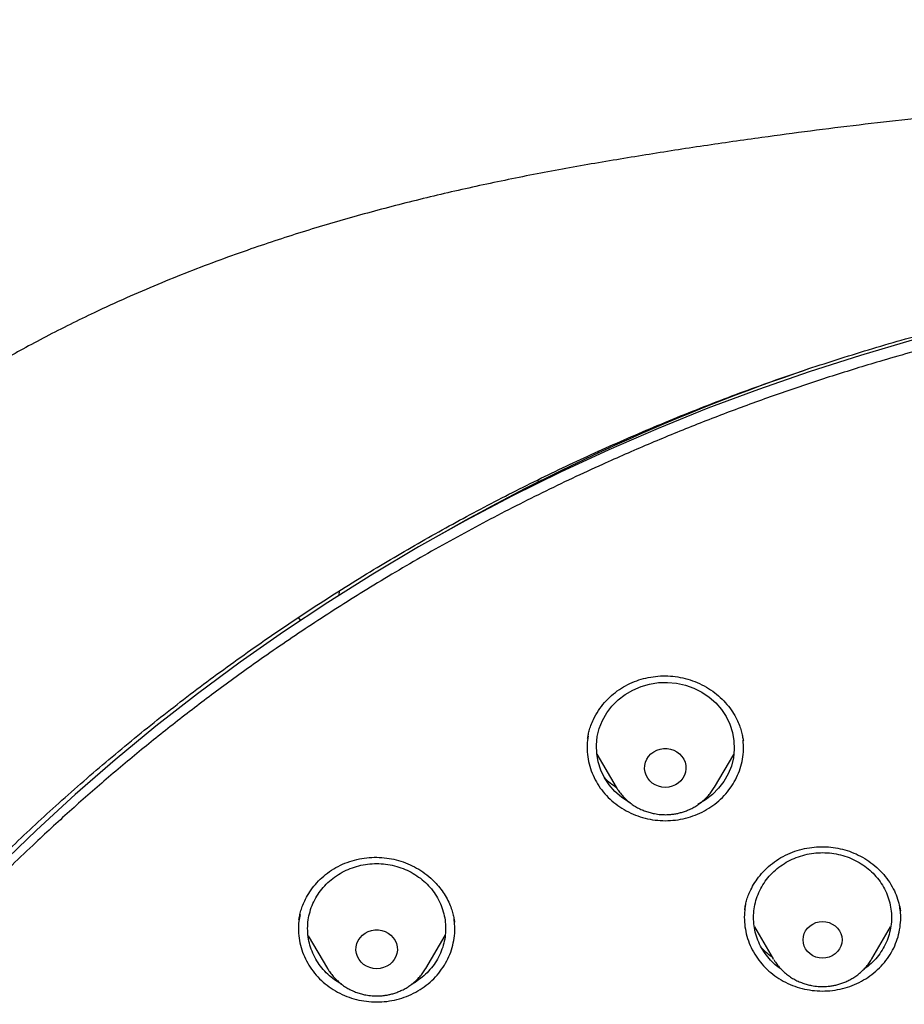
# Model space of a CAD drawing. Header units: millimetres. Extents: x 8 to 1577, y 12 to 2534.
# Tile 79 of 114: x 738 to 757, y 2165 to 2186. Entities that reach past the tile are written whole.
import ezdxf

# ---------------------------------------------------------------- set-up
doc = ezdxf.new("R2010")
doc.units = ezdxf.units.MM

msp = doc.modelspace()

# ---------------------------------------------------------------- linework, layer by layer
at = {"color": 7, "linetype": 'Continuous', "lineweight": 30}
for p, q in [((752.107, 2177.681), (752.113, 2177.669)), ((750.695, 2177.061), (750.682, 2177.083)), ((748.866, 2176.241), (748.9, 2176.209)), ((744.56, 2173.746), (744.566, 2173.831)), ((743.675, 2173.253), (743.713, 2173.202)), ((743.713, 2173.202), (743.717, 2173.196)), ((753.346, 2170.59), (753.349, 2170.575)), ((750.162, 2170.286), (750.583, 2169.572)), ((752.722, 2169.572), (753.14, 2170.281)), ((752.726, 2169.579), (752.722, 2169.572)), ((753.38, 2166.907), (753.381, 2166.914)), ((756.756, 2166.922), (756.763, 2166.882)), ((747.067, 2166.659), (747.07, 2166.644)), ((743.889, 2166.341), (744.307, 2165.632)), ((746.447, 2165.632), (746.867, 2166.345)), ((753.589, 2166.535), (754, 2165.836)), ((756.14, 2165.836), (756.551, 2166.534)), ((754.007, 2165.825), (754, 2165.836)), ((744.321, 2165.612), (744.305, 2165.624)), ((746.451, 2165.639), (746.447, 2165.632))]:
    msp.add_line(p, q, dxfattribs=at)
at = {"color": 7, "linetype": 'Continuous', "lineweight": 30, "flags": 128}
for points in [[(757.02, 2179.283), (755.895, 2178.955), (754.78, 2178.599), (753.675, 2178.216), (752.58, 2177.805), (751.498, 2177.368), (750.428, 2176.905), (749.371, 2176.415), (748.329, 2175.9), (747.301, 2175.359), (746.289, 2174.793), (745.292, 2174.202), (744.313, 2173.587), (743.351, 2172.948), (742.407, 2172.286), (741.482, 2171.601), (740.576, 2170.893), (739.69, 2170.163), (738.825, 2169.411), (737.981, 2168.639), (737.159, 2167.846)], [(750.896, 2169.224), (750.86, 2169.242), (750.701, 2169.35), (750.557, 2169.476), (750.433, 2169.618), (750.329, 2169.775), (750.248, 2169.943), (750.191, 2170.119), (750.16, 2170.301), (750.153, 2170.485), (750.172, 2170.669), (750.217, 2170.848), (750.286, 2171.021), (750.378, 2171.184), (750.493, 2171.333), (750.627, 2171.468), (750.779, 2171.585), (750.945, 2171.682), (751.124, 2171.758), (751.312, 2171.812), (751.505, 2171.842), (751.701, 2171.848), (751.897, 2171.83), (752.088, 2171.788), (752.271, 2171.723), (752.444, 2171.636), (752.604, 2171.529), (752.747, 2171.403), (752.872, 2171.26), (752.975, 2171.104), (753.056, 2170.936), (753.113, 2170.759), (753.145, 2170.577), (753.151, 2170.393), (753.132, 2170.21), (753.088, 2170.03), (753.019, 2169.857), (752.926, 2169.695), (752.812, 2169.545), (752.678, 2169.41), (752.526, 2169.293), (752.359, 2169.196), (752.359, 2169.196)], [(751.652, 2169.565), (751.576, 2169.571), (751.502, 2169.589), (751.433, 2169.619), (751.37, 2169.659), (751.314, 2169.708), (751.269, 2169.766), (751.235, 2169.83), (751.212, 2169.899), (751.203, 2169.97), (751.206, 2170.041), (751.222, 2170.112), (751.25, 2170.178), (751.29, 2170.239), (751.341, 2170.293), (751.4, 2170.338), (751.467, 2170.373), (751.539, 2170.397), (751.614, 2170.409), (751.69, 2170.409), (751.766, 2170.397), (751.838, 2170.373), (751.904, 2170.338), (751.964, 2170.293), (752.014, 2170.239), (752.054, 2170.178), (752.083, 2170.112), (752.099, 2170.041), (752.102, 2169.97), (752.092, 2169.899), (752.07, 2169.83), (752.035, 2169.766), (751.99, 2169.708), (751.935, 2169.659), (751.872, 2169.619), (751.802, 2169.589), (751.728, 2169.571), (751.652, 2169.565)], [(755.07, 2165.853), (754.996, 2165.859), (754.925, 2165.877), (754.858, 2165.907), (754.798, 2165.947), (754.745, 2165.996), (754.703, 2166.053), (754.672, 2166.115), (754.653, 2166.182), (754.646, 2166.252), (754.653, 2166.321), (754.672, 2166.388), (754.703, 2166.451), (754.745, 2166.508), (754.798, 2166.557), (754.858, 2166.596), (754.925, 2166.626), (754.996, 2166.644), (755.07, 2166.65), (755.144, 2166.644), (755.215, 2166.626), (755.282, 2166.596), (755.342, 2166.557), (755.395, 2166.508), (755.437, 2166.451), (755.468, 2166.388), (755.487, 2166.321), (755.494, 2166.252), (755.487, 2166.182), (755.468, 2166.115), (755.437, 2166.053), (755.395, 2165.996), (755.342, 2165.947), (755.282, 2165.907), (755.215, 2165.877), (755.144, 2165.859), (755.07, 2165.853)], [(745.377, 2165.625), (745.301, 2165.631), (745.227, 2165.649), (745.157, 2165.678), (745.094, 2165.719), (745.039, 2165.768), (744.994, 2165.826), (744.959, 2165.89), (744.937, 2165.958), (744.927, 2166.03), (744.931, 2166.101), (744.947, 2166.171), (744.975, 2166.238), (745.015, 2166.299), (745.066, 2166.353), (745.125, 2166.398), (745.192, 2166.433), (745.264, 2166.457), (745.339, 2166.469), (745.415, 2166.469), (745.49, 2166.457), (745.562, 2166.433), (745.629, 2166.398), (745.688, 2166.353), (745.739, 2166.299), (745.779, 2166.238), (745.807, 2166.171), (745.823, 2166.101), (745.827, 2166.03), (745.817, 2165.958), (745.794, 2165.89), (745.76, 2165.826), (745.715, 2165.768), (745.66, 2165.719), (745.596, 2165.678), (745.527, 2165.649), (745.453, 2165.631), (745.377, 2165.625)]]:
    msp.add_lwpolyline(points, dxfattribs=at)
at = {"color": 7, "linetype": 'Continuous', "lineweight": 30}
msp.add_arc((769.376, 2135.43), 45.63, 108.6983, 119.8676, dxfattribs=at)
msp.add_ellipse((750.522, 2176.053), major_axis=(-0.464, 0.886), ratio=0.157613, start_param=5.714816, end_param=5.802749, dxfattribs=at)
for points, knots in [([(819.219, 2144.364), (819.226, 2144.611), (819.239, 2145.093), (819.252, 2145.796), (819.26, 2146.46), (819.264, 2147.087), (819.264, 2147.675), (819.261, 2148.225), (819.256, 2148.753), (819.249, 2149.254), (819.239, 2149.726), (819.229, 2150.153), (819.218, 2150.533), (819.207, 2150.867), (819.197, 2151.155), (819.188, 2151.398), (819.18, 2151.597), (819.174, 2151.751), (819.169, 2151.865), (819.165, 2151.961), (819.161, 2152.063), (819.155, 2152.19), (819.147, 2152.348), (819.138, 2152.534), (819.127, 2152.751), (819.114, 2152.996), (819.099, 2153.269), (819.076, 2153.663), (819.044, 2154.172), (818.998, 2154.835), (818.943, 2155.558), (818.877, 2156.342), (818.799, 2157.186), (818.707, 2158.093), (818.599, 2159.065), (818.477, 2160.062), (818.344, 2161.068), (818.201, 2162.062), (818.044, 2163.082), (817.872, 2164.122), (817.684, 2165.177), (817.492, 2166.19), (817.337, 2166.964), (817.22, 2167.51), (817.149, 2167.832), (817.082, 2168.124), (817.022, 2168.381), (816.972, 2168.589), (816.932, 2168.752), (816.901, 2168.877), (816.875, 2168.978), (816.854, 2169.062), (816.833, 2169.146), (816.806, 2169.25), (816.77, 2169.387), (816.725, 2169.559), (816.67, 2169.763), (816.585, 2170.074), (816.465, 2170.494), (816.311, 2171.007), (816.145, 2171.538), (815.964, 2172.082), (815.764, 2172.656), (815.541, 2173.258), (815.271, 2173.948), (814.954, 2174.703), (814.59, 2175.505), (814.203, 2176.297), (813.792, 2177.077), (813.36, 2177.843), (812.918, 2178.572), (812.471, 2179.266), (812.018, 2179.925), (811.564, 2180.549), (811.109, 2181.139), (810.619, 2181.742), (810.089, 2182.355), (809.518, 2182.975), (808.944, 2183.56), (808.369, 2184.11), (807.834, 2184.592), (807.341, 2185.013), (806.892, 2185.38), (806.449, 2185.727), (806.069, 2186.013), (805.76, 2186.238), (805.53, 2186.402), (805.328, 2186.543), (805.153, 2186.663), (805.001, 2186.767), (804.865, 2186.858), (804.73, 2186.947), (804.584, 2187.042), (804.416, 2187.15), (804.224, 2187.272), (803.992, 2187.417), (803.717, 2187.584), (803.396, 2187.776), (803.038, 2187.982), (802.651, 2188.198), (802.236, 2188.422), (801.793, 2188.652), (801.315, 2188.891), (800.802, 2189.137), (800.253, 2189.388), (799.566, 2189.688), (798.748, 2190.02), (797.808, 2190.371), (796.761, 2190.731), (795.604, 2191.091), (794.339, 2191.442), (793.076, 2191.754), (791.76, 2192.043), (790.393, 2192.306), (788.979, 2192.548), (787.579, 2192.771), (786.193, 2192.974), (784.683, 2193.177), (783.049, 2193.373), (781.287, 2193.557), (779.493, 2193.717), (777.664, 2193.852), (775.8, 2193.96), (773.944, 2194.038), (772.097, 2194.088), (770.313, 2194.108), (768.594, 2194.103), (766.938, 2194.075), (765.283, 2194.024), (763.616, 2193.95), (761.925, 2193.85), (760.207, 2193.724), (758.589, 2193.582), (757.075, 2193.428), (755.669, 2193.269), (754.246, 2193.089), (752.808, 2192.89), (751.355, 2192.668), (749.887, 2192.425), (748.534, 2192.181), (747.305, 2191.928), (746.211, 2191.678), (745.141, 2191.408), (744.104, 2191.12), (743.099, 2190.813), (742.146, 2190.495), (741.243, 2190.168), (740.389, 2189.834), (739.565, 2189.486), (738.773, 2189.127), (738.127, 2188.813), (737.617, 2188.553), (737.234, 2188.351), (736.86, 2188.148), (736.495, 2187.942), (736.141, 2187.737), (735.813, 2187.541), (735.52, 2187.362), (735.271, 2187.205), (735.059, 2187.069), (734.882, 2186.953), (734.749, 2186.866), (734.655, 2186.803), (734.592, 2186.76), (734.534, 2186.721), (734.466, 2186.675), (734.375, 2186.613), (734.263, 2186.536), (734.133, 2186.445), (733.968, 2186.328), (733.765, 2186.182), (733.519, 2186.002), (733.247, 2185.798), (732.95, 2185.569), (732.628, 2185.313), (732.268, 2185.018), (731.869, 2184.679), (731.432, 2184.29), (730.975, 2183.865), (730.514, 2183.414), (730.064, 2182.951), (729.609, 2182.46), (729.154, 2181.942), (728.7, 2181.398), (728.273, 2180.857), (727.842, 2180.284), (727.412, 2179.679), (726.986, 2179.044), (726.592, 2178.422), (726.228, 2177.814), (725.892, 2177.222), (725.579, 2176.641), (725.245, 2175.987), (724.889, 2175.241), (724.514, 2174.392), (724.156, 2173.511), (723.866, 2172.737), (723.637, 2172.078), (723.462, 2171.551), (723.3, 2171.037), (723.165, 2170.586), (723.054, 2170.202), (722.964, 2169.881), (722.884, 2169.586), (722.822, 2169.352), (722.777, 2169.174), (722.746, 2169.056), (722.724, 2168.966), (722.709, 2168.907), (722.698, 2168.863), (722.687, 2168.819), (722.667, 2168.74), (722.637, 2168.616), (722.594, 2168.436), (722.545, 2168.229), (722.492, 2168), (722.436, 2167.753), (722.375, 2167.476), (722.309, 2167.169), (722.24, 2166.835), (722.168, 2166.473), (722.092, 2166.088), (722.015, 2165.686), (721.872, 2164.92), (721.671, 2163.785), (721.438, 2162.325), (721.232, 2160.892), (721.052, 2159.489), (720.889, 2158.061), (720.779, 2156.942), (720.708, 2156.139), (720.668, 2155.66), (720.631, 2155.19), (720.598, 2154.741), (720.569, 2154.324), (720.544, 2153.943), (720.523, 2153.61), (720.506, 2153.322), (720.492, 2153.076), (720.48, 2152.858), (720.471, 2152.666), (720.462, 2152.502), (720.456, 2152.366), (720.45, 2152.256), (720.447, 2152.177), (720.444, 2152.122), (720.442, 2152.072), (720.439, 2152.007), (720.435, 2151.912), (720.429, 2151.781), (720.422, 2151.607), (720.413, 2151.388), (720.404, 2151.122), (720.393, 2150.811), (720.382, 2150.463), (720.372, 2150.08), (720.362, 2149.665), (720.353, 2149.209), (720.346, 2148.713), (720.34, 2148.178), (720.338, 2147.614), (720.338, 2147.023), (720.343, 2146.408), (720.351, 2145.757), (720.364, 2145.07), (720.377, 2144.6), (720.383, 2144.36)], [0, 0, 0, 0, 0.004556, 0.008877, 0.012965, 0.016819, 0.020438, 0.023824, 0.026976, 0.030174, 0.033088, 0.035719, 0.038068, 0.040133, 0.041916, 0.043421, 0.044652, 0.045608, 0.04629, 0.046771, 0.047391, 0.048185, 0.049152, 0.050315, 0.051658, 0.053181, 0.054884, 0.056745, 0.06051, 0.064374, 0.069105, 0.073977, 0.078991, 0.08486, 0.090912, 0.097147, 0.103515, 0.109742, 0.115786, 0.122673, 0.129306, 0.135685, 0.141809, 0.143969, 0.146052, 0.147914, 0.149544, 0.150941, 0.151876, 0.152667, 0.153314, 0.153818, 0.154269, 0.154924, 0.155798, 0.156891, 0.158204, 0.159705, 0.162865, 0.166276, 0.169596, 0.173123, 0.176858, 0.180801, 0.184952, 0.190483, 0.195872, 0.201119, 0.20665, 0.212011, 0.217202, 0.222222, 0.227071, 0.231748, 0.236255, 0.240591, 0.245827, 0.250904, 0.255827, 0.260598, 0.265212, 0.26877, 0.272229, 0.275589, 0.278848, 0.280738, 0.282416, 0.283883, 0.285138, 0.286197, 0.287169, 0.288054, 0.289082, 0.290272, 0.291625, 0.293141, 0.295137, 0.29736, 0.299809, 0.302484, 0.305236, 0.308193, 0.311354, 0.314719, 0.318287, 0.322047, 0.327997, 0.333901, 0.339761, 0.347543, 0.35525, 0.36288, 0.37043, 0.378938, 0.387338, 0.395638, 0.403837, 0.411936, 0.422391, 0.432732, 0.443024, 0.453998, 0.464915, 0.475777, 0.486584, 0.497336, 0.507062, 0.516743, 0.52638, 0.536112, 0.546016, 0.556092, 0.566342, 0.574517, 0.5828, 0.59119, 0.599687, 0.608291, 0.617003, 0.625825, 0.632452, 0.639074, 0.645549, 0.651873, 0.658043, 0.664062, 0.669598, 0.675, 0.68027, 0.685408, 0.690411, 0.69301, 0.695569, 0.698091, 0.700574, 0.703019, 0.705382, 0.707376, 0.709124, 0.710625, 0.711881, 0.712891, 0.713459, 0.713903, 0.714243, 0.714711, 0.715374, 0.716197, 0.71714, 0.718203, 0.719804, 0.721618, 0.723644, 0.725882, 0.728331, 0.730993, 0.734227, 0.737727, 0.741494, 0.745448, 0.749338, 0.753148, 0.757535, 0.761811, 0.765976, 0.770032, 0.774838, 0.77948, 0.783958, 0.788272, 0.792422, 0.796406, 0.800342, 0.80588, 0.811564, 0.817395, 0.823376, 0.826791, 0.830254, 0.833629, 0.836722, 0.838953, 0.84101, 0.842891, 0.844597, 0.845493, 0.846282, 0.846855, 0.847209, 0.847417, 0.847693, 0.848051, 0.848919, 0.850063, 0.851482, 0.85286, 0.854424, 0.856175, 0.858113, 0.860238, 0.862506, 0.864955, 0.86752, 0.870099, 0.879422, 0.888917, 0.897542, 0.906304, 0.915205, 0.924243, 0.927207, 0.930186, 0.933165, 0.935973, 0.93856, 0.940926, 0.94307, 0.944765, 0.946291, 0.947647, 0.948834, 0.949852, 0.9507, 0.951378, 0.951887, 0.952173, 0.952408, 0.952805, 0.953385, 0.954177, 0.955249, 0.956605, 0.958243, 0.960165, 0.962371, 0.964684, 0.967245, 0.970052, 0.973106, 0.976407, 0.979954, 0.983525, 0.987315, 0.991324, 0.995552, 1, 1, 1, 1]), ([(769.801, 2184.775), (769.595, 2184.774), (769.196, 2184.774), (768.616, 2184.769), (768.073, 2184.763), (767.567, 2184.755), (767.102, 2184.745), (766.676, 2184.735), (766.289, 2184.724), (765.938, 2184.714), (765.606, 2184.703), (765.286, 2184.691), (764.964, 2184.679), (764.645, 2184.666), (764.324, 2184.652), (764, 2184.637), (763.387, 2184.606), (762.486, 2184.556), (761.297, 2184.478), (759.795, 2184.363), (757.984, 2184.199), (755.865, 2183.968), (754.034, 2183.732), (752.488, 2183.51), (751.225, 2183.314), (749.964, 2183.104), (748.707, 2182.874), (747.464, 2182.616), (746.237, 2182.33), (745.027, 2182.013), (743.827, 2181.662), (742.808, 2181.328), (741.964, 2181.027), (741.29, 2180.771), (740.613, 2180.497), (739.927, 2180.203), (739.291, 2179.911), (738.709, 2179.628), (738.193, 2179.364), (737.776, 2179.141), (737.459, 2178.966), (737.236, 2178.84), (737.018, 2178.715), (736.808, 2178.592), (736.628, 2178.484), (736.485, 2178.397), (736.379, 2178.332), (736.293, 2178.279), (736.218, 2178.232), (736.14, 2178.183), (736.038, 2178.119), (735.908, 2178.035), (735.746, 2177.93), (735.56, 2177.808), (735.184, 2177.555), (734.642, 2177.175), (733.982, 2176.679), (733.379, 2176.196), (732.825, 2175.727), (732.294, 2175.25), (731.698, 2174.682), (731.044, 2174.013), (730.342, 2173.233), (729.675, 2172.427), (729.044, 2171.599), (728.449, 2170.75), (727.889, 2169.882), (727.364, 2168.993), (726.873, 2168.086), (726.416, 2167.161), (725.993, 2166.222), (725.603, 2165.272), (725.213, 2164.23), (724.831, 2163.095), (724.465, 2161.865), (724.139, 2160.626), (723.849, 2159.379), (723.595, 2158.126), (723.317, 2156.631), (723.025, 2154.89), (722.734, 2152.903), (722.48, 2150.864), (722.265, 2148.773), (722.093, 2146.632), (721.967, 2144.487), (721.888, 2142.341), (721.856, 2140.231), (721.867, 2138.16), (721.919, 2136.127), (722.012, 2134.095), (722.147, 2132.065), (722.324, 2130.038), (722.532, 2128.122), (722.764, 2126.318), (723.013, 2124.624), (723.292, 2122.935), (723.536, 2121.615), (723.725, 2120.658), (723.852, 2120.055), (723.991, 2119.435), (724.145, 2118.79), (724.288, 2118.228), (724.413, 2117.764), (724.511, 2117.413), (724.607, 2117.084), (724.693, 2116.795), (724.769, 2116.545), (724.837, 2116.334), (724.898, 2116.13), (724.94, 2115.996), (724.96, 2115.932)], [0, 0, 0, 0, 0.005855, 0.011353, 0.016497, 0.021285, 0.025718, 0.029728, 0.033397, 0.036724, 0.03971, 0.042835, 0.045834, 0.048859, 0.051908, 0.054982, 0.058082, 0.069333, 0.080646, 0.09196, 0.112162, 0.132364, 0.152567, 0.164689, 0.176816, 0.18895, 0.201086, 0.213213, 0.22512, 0.237023, 0.24892, 0.260816, 0.267695, 0.274573, 0.281484, 0.288617, 0.296013, 0.301599, 0.30724, 0.312708, 0.315218, 0.317686, 0.32011, 0.32249, 0.324721, 0.326148, 0.327345, 0.328312, 0.329064, 0.329912, 0.330984, 0.332537, 0.334402, 0.33658, 0.338996, 0.347527, 0.355802, 0.362985, 0.370041, 0.376994, 0.38385, 0.394142, 0.404443, 0.414732, 0.424995, 0.435224, 0.445451, 0.455687, 0.465941, 0.47622, 0.486497, 0.49676, 0.507016, 0.51988, 0.532745, 0.545612, 0.558475, 0.571324, 0.584175, 0.604388, 0.624608, 0.644827, 0.666478, 0.688122, 0.70977, 0.731418, 0.753066, 0.773566, 0.794066, 0.814566, 0.835065, 0.85556, 0.876068, 0.893301, 0.910535, 0.927768, 0.944993, 0.951054, 0.957184, 0.963574, 0.970236, 0.977171, 0.981035, 0.984698, 0.988143, 0.991371, 0.993754, 0.996, 0.998079, 1, 1, 1, 1]), ([(724.73, 2142.675), (724.737, 2142.749), (724.752, 2142.908), (724.779, 2143.164), (724.812, 2143.436), (724.846, 2143.708), (724.881, 2143.971), (724.932, 2144.339), (725.003, 2144.81), (725.123, 2145.534), (725.284, 2146.401), (725.513, 2147.475), (725.787, 2148.606), (726.115, 2149.793), (726.488, 2150.998), (726.909, 2152.219), (727.382, 2153.455), (727.894, 2154.677), (728.447, 2155.883), (729.05, 2157.098), (729.707, 2158.317), (730.42, 2159.539), (731.175, 2160.739), (731.971, 2161.915), (732.809, 2163.066), (733.669, 2164.169), (734.549, 2165.226), (735.445, 2166.236), (736.374, 2167.22), (737.336, 2168.178), (738.349, 2169.126), (739.414, 2170.062), (740.533, 2170.982), (741.682, 2171.867), (742.862, 2172.716), (744.071, 2173.529), (745.284, 2174.29), (746.498, 2175), (747.711, 2175.662), (748.945, 2176.289), (750.198, 2176.879), (751.497, 2177.445), (752.84, 2177.982), (754.226, 2178.488), (755.629, 2178.95), (757.047, 2179.369), (758.48, 2179.743), (759.866, 2180.058), (761.205, 2180.322), (762.492, 2180.538), (763.639, 2180.699), (764.635, 2180.815), (765.254, 2180.876), (765.644, 2180.911), (765.822, 2180.926), (766.025, 2180.942), (766.26, 2180.96), (766.526, 2180.979), (766.809, 2180.998), (767.004, 2181.009), (767.099, 2181.015)], [0, 0, 0, 0, 0.003927, 0.008311, 0.012996, 0.017558, 0.021977, 0.026253, 0.03607, 0.045713, 0.062854, 0.079995, 0.100402, 0.12081, 0.141218, 0.163083, 0.184949, 0.206816, 0.228689, 0.250573, 0.27377, 0.296966, 0.320163, 0.343359, 0.366545, 0.389733, 0.411598, 0.433464, 0.45533, 0.4772, 0.499103, 0.522302, 0.545493, 0.568684, 0.591875, 0.615064, 0.638253, 0.660126, 0.681999, 0.703873, 0.725747, 0.747629, 0.770833, 0.794027, 0.817221, 0.840415, 0.863608, 0.886802, 0.907213, 0.927623, 0.948034, 0.961505, 0.974652, 0.977157, 0.979853, 0.983037, 0.986713, 0.990881, 0.995543, 1, 1, 1, 1]), ([(772.98, 2096.301), (773.387, 2096.331), (774.2, 2096.391), (775.417, 2096.521), (776.631, 2096.68), (777.78, 2096.861), (778.864, 2097.058), (779.882, 2097.266), (780.896, 2097.497), (781.891, 2097.746), (782.865, 2098.013), (783.82, 2098.296), (784.769, 2098.599), (785.726, 2098.928), (786.69, 2099.283), (787.673, 2099.669), (788.656, 2100.082), (789.641, 2100.522), (790.615, 2100.986), (791.579, 2101.473), (792.532, 2101.982), (793.577, 2102.573), (794.709, 2103.255), (795.92, 2104.038), (797.105, 2104.859), (798.235, 2105.697), (799.309, 2106.547), (800.26, 2107.347), (801.12, 2108.111), (801.894, 2108.833), (802.65, 2109.574), (803.388, 2110.333), (804.107, 2111.11), (804.886, 2111.993), (805.713, 2112.988), (806.581, 2114.104), (807.409, 2115.248), (808.18, 2116.39), (808.895, 2117.526), (809.51, 2118.576), (810.052, 2119.565), (810.528, 2120.487), (810.981, 2121.421), (811.41, 2122.367), (811.815, 2123.324), (812.239, 2124.399), (812.669, 2125.595), (813.094, 2126.918), (813.474, 2128.255), (813.799, 2129.573), (814.073, 2130.867), (814.283, 2132.05), (814.447, 2133.151), (814.571, 2134.169), (814.669, 2135.191), (814.741, 2136.217), (814.786, 2137.246), (814.807, 2138.393), (814.792, 2139.656), (814.727, 2141.036), (814.614, 2142.416), (814.457, 2143.76), (814.259, 2145.067), (814.041, 2146.248), (813.807, 2147.338), (813.566, 2148.337), (813.299, 2149.333), (813.005, 2150.323), (812.686, 2151.308), (812.301, 2152.396), (811.842, 2153.584), (811.295, 2154.866), (810.702, 2156.133), (810.08, 2157.352), (809.433, 2158.524), (808.812, 2159.571), (808.207, 2160.527), (807.627, 2161.395), (807.025, 2162.251), (806.399, 2163.094), (805.75, 2163.924), (805.004, 2164.832), (804.152, 2165.809), (803.184, 2166.849), (802.179, 2167.86), (801.162, 2168.817), (800.14, 2169.721), (799.184, 2170.516), (798.277, 2171.23), (797.424, 2171.869), (796.554, 2172.489), (795.666, 2173.09), (794.761, 2173.672), (793.738, 2174.296), (792.59, 2174.953), (791.31, 2175.633), (790.005, 2176.274), (788.709, 2176.862), (787.425, 2177.397), (786.243, 2177.85), (785.136, 2178.241), (784.106, 2178.579), (783.067, 2178.893), (782.017, 2179.184), (780.959, 2179.452), (779.773, 2179.722), (778.458, 2179.985), (777.011, 2180.229), (775.554, 2180.428), (774.124, 2180.579), (772.724, 2180.685), (771.449, 2180.745), (770.266, 2180.77), (769.176, 2180.768), (768.084, 2180.741), (766.991, 2180.689), (765.898, 2180.613), (764.684, 2180.499), (763.351, 2180.339), (761.899, 2180.118), (760.454, 2179.853), (759.051, 2179.551), (757.693, 2179.215), (756.469, 2178.875), (755.344, 2178.53), (754.316, 2178.19), (753.295, 2177.825), (752.282, 2177.436), (751.278, 2177.024), (750.172, 2176.539), (748.97, 2175.973), (747.678, 2175.313), (746.408, 2174.614), (745.19, 2173.892), (744.027, 2173.153), (742.992, 2172.451), (742.052, 2171.776), (741.202, 2171.135), (740.367, 2170.473), (739.548, 2169.791), (738.745, 2169.089), (737.873, 2168.288), (736.938, 2167.38), (735.951, 2166.356), (734.999, 2165.3), (734.105, 2164.241), (733.267, 2163.181), (732.512, 2162.163), (731.816, 2161.163), (731.173, 2160.183), (730.558, 2159.187), (730.002, 2158.225), (729.499, 2157.302), (729.046, 2156.419), (728.615, 2155.527), (728.211, 2154.637), (727.834, 2153.752), (727.482, 2152.87), (727.152, 2151.982), (726.838, 2151.071), (726.54, 2150.139), (726.247, 2149.133), (725.967, 2148.069), (725.706, 2146.945), (725.477, 2145.813), (725.291, 2144.732), (725.142, 2143.705), (725.025, 2142.732), (724.932, 2141.755), (724.864, 2140.79), (724.82, 2139.837), (724.8, 2138.896), (724.801, 2137.955), (724.825, 2136.998), (724.873, 2136.026), (724.947, 2135.027), (725.048, 2134.019), (725.176, 2133.002), (725.331, 2131.986), (725.512, 2130.972), (725.72, 2129.96), (725.98, 2128.84), (726.304, 2127.614), (726.705, 2126.285), (727.153, 2124.967), (727.635, 2123.692), (728.147, 2122.464), (728.648, 2121.361), (729.143, 2120.351), (729.622, 2119.43), (730.126, 2118.52), (730.654, 2117.619), (731.206, 2116.73), (731.846, 2115.753), (732.584, 2114.698), (733.431, 2113.568), (734.318, 2112.463), (735.221, 2111.411), (736.137, 2110.41), (736.999, 2109.526), (737.821, 2108.726), (738.598, 2108.007), (739.394, 2107.304), (740.209, 2106.619), (741.044, 2105.951), (741.992, 2105.229), (743.06, 2104.462), (744.257, 2103.659), (745.483, 2102.893), (746.706, 2102.181), (747.923, 2101.522), (749.087, 2100.935), (750.225, 2100.401), (751.334, 2099.914), (752.459, 2099.456), (753.54, 2099.048), (754.574, 2098.686), (755.559, 2098.365), (756.553, 2098.066), (757.54, 2097.792), (758.52, 2097.542), (759.492, 2097.316), (760.47, 2097.111), (761.469, 2096.923), (762.488, 2096.754), (763.438, 2096.617), (764.299, 2096.511), (765.072, 2096.428), (765.846, 2096.356), (766.363, 2096.32), (766.621, 2096.301)], [0, 0, 0, 0, 0.004426, 0.008853, 0.013292, 0.017731, 0.0215, 0.025269, 0.029046, 0.032823, 0.036443, 0.040063, 0.04369, 0.047318, 0.051123, 0.054931, 0.058875, 0.06282, 0.066765, 0.07073, 0.074696, 0.078662, 0.083974, 0.089285, 0.09462, 0.099955, 0.104906, 0.109861, 0.113806, 0.117751, 0.121695, 0.12566, 0.129627, 0.133592, 0.138904, 0.144216, 0.14955, 0.154885, 0.159836, 0.164791, 0.168736, 0.172681, 0.176625, 0.180591, 0.184557, 0.188522, 0.193834, 0.199146, 0.204481, 0.209815, 0.214766, 0.219722, 0.223666, 0.227611, 0.231556, 0.235521, 0.239487, 0.243453, 0.248764, 0.254076, 0.259411, 0.264746, 0.269696, 0.274652, 0.278596, 0.282541, 0.286486, 0.290451, 0.294417, 0.298383, 0.303695, 0.309007, 0.314341, 0.319676, 0.324627, 0.329582, 0.333527, 0.337472, 0.341416, 0.345382, 0.349348, 0.353313, 0.358625, 0.363937, 0.369271, 0.374606, 0.379557, 0.384512, 0.388457, 0.392402, 0.396346, 0.400312, 0.404278, 0.408243, 0.413555, 0.418867, 0.424202, 0.429536, 0.434487, 0.439443, 0.443387, 0.447332, 0.451277, 0.455242, 0.459208, 0.463174, 0.468486, 0.473797, 0.479132, 0.484467, 0.489418, 0.494373, 0.498317, 0.502262, 0.506207, 0.510172, 0.514138, 0.518104, 0.523416, 0.528728, 0.534062, 0.539397, 0.544348, 0.549303, 0.553248, 0.557193, 0.561137, 0.565103, 0.569069, 0.573034, 0.578346, 0.583658, 0.588993, 0.594327, 0.599278, 0.604234, 0.608178, 0.612123, 0.616067, 0.620033, 0.623999, 0.627964, 0.633276, 0.638588, 0.643923, 0.649258, 0.654208, 0.659164, 0.66359, 0.668016, 0.672456, 0.676895, 0.680664, 0.684433, 0.68821, 0.691986, 0.695607, 0.699227, 0.702854, 0.706482, 0.710287, 0.714095, 0.718521, 0.722947, 0.727387, 0.731826, 0.735595, 0.739364, 0.74314, 0.746917, 0.750537, 0.754158, 0.757785, 0.761412, 0.765218, 0.769026, 0.77297, 0.776915, 0.780859, 0.784825, 0.788791, 0.792756, 0.798068, 0.80338, 0.808715, 0.814049, 0.819, 0.823956, 0.8279, 0.831845, 0.83579, 0.839755, 0.843721, 0.847687, 0.852999, 0.85831, 0.863645, 0.86898, 0.873931, 0.878886, 0.882831, 0.886776, 0.89072, 0.894685, 0.898652, 0.902617, 0.907929, 0.913241, 0.918575, 0.92391, 0.928861, 0.933816, 0.938243, 0.942669, 0.947108, 0.951548, 0.955316, 0.959085, 0.962862, 0.966639, 0.970259, 0.973879, 0.977507, 0.981134, 0.98494, 0.988747, 0.991559, 0.99437, 0.997185, 1, 1, 1, 1]), ([(749.964, 2170.625), (749.968, 2170.649), (749.976, 2170.704), (749.998, 2170.8), (750.035, 2170.917), (750.097, 2171.066), (750.194, 2171.236), (750.326, 2171.409), (750.479, 2171.563), (750.65, 2171.695), (750.834, 2171.803), (751.028, 2171.887), (751.231, 2171.946), (751.44, 2171.982), (751.654, 2171.993), (751.871, 2171.978), (752.087, 2171.938), (752.298, 2171.869), (752.499, 2171.775), (752.684, 2171.658), (752.85, 2171.522), (752.993, 2171.373), (753.113, 2171.213), (753.201, 2171.059), (753.264, 2170.917), (753.303, 2170.796), (753.329, 2170.686), (753.34, 2170.621), (753.345, 2170.59)], [0, 0, 0, 0, 0.018027, 0.040399, 0.067269, 0.098584, 0.145205, 0.191455, 0.236967, 0.281805, 0.326047, 0.36958, 0.412437, 0.455575, 0.499176, 0.543291, 0.588001, 0.6333, 0.678879, 0.724294, 0.768544, 0.811609, 0.853515, 0.894314, 0.924136, 0.951858, 0.977089, 1, 1, 1, 1]), ([(749.973, 2170.678), (749.964, 2170.616), (749.947, 2170.485), (749.956, 2170.282), (749.992, 2170.075), (750.057, 2169.875), (750.149, 2169.684), (750.267, 2169.506), (750.408, 2169.344), (750.571, 2169.201), (750.752, 2169.079), (750.949, 2168.98), (751.157, 2168.906), (751.375, 2168.859), (751.597, 2168.838), (751.819, 2168.845), (752.039, 2168.879), (752.253, 2168.939), (752.387, 2169), (752.454, 2169.03)], [0, 0, 0, 0, 0.053042, 0.112227, 0.171412, 0.230597, 0.289782, 0.348966, 0.408151, 0.467336, 0.526521, 0.585706, 0.644891, 0.704076, 0.763261, 0.822445, 0.88163, 0.940815, 1, 1, 1, 1]), ([(752.454, 2169.03), (752.518, 2169.066), (752.646, 2169.136), (752.818, 2169.27), (752.97, 2169.423), (753.1, 2169.593), (753.205, 2169.778), (753.284, 2169.974), (753.334, 2170.178), (753.358, 2170.386), (753.349, 2170.525), (753.344, 2170.594)], [0, 0, 0, 0, 0.111211, 0.222421, 0.333632, 0.444842, 0.556053, 0.667264, 0.778474, 0.889685, 1, 1, 1, 1]), ([(750.598, 2169.549), (750.548, 2169.585), (750.45, 2169.654), (750.368, 2169.737), (750.328, 2169.777)], [0, 0, 0, 0, 0.513641, 1, 1, 1, 1]), ([(750.584, 2169.571), (750.598, 2169.548), (750.631, 2169.494), (750.692, 2169.415), (750.765, 2169.334), (750.846, 2169.261), (750.932, 2169.195), (751.024, 2169.136), (751.121, 2169.087), (751.219, 2169.047), (751.318, 2169.016), (751.406, 2168.995), (751.485, 2168.983), (751.564, 2168.974), (751.62, 2168.973), (751.652, 2168.972)], [0, 0, 0, 0, 0.064131, 0.149515, 0.234929, 0.320315, 0.405581, 0.490566, 0.57498, 0.658228, 0.73884, 0.815499, 0.869601, 0.924802, 1, 1, 1, 1]), ([(751.652, 2168.972), (751.692, 2168.973), (751.748, 2168.975), (751.831, 2168.984), (751.902, 2168.996), (751.986, 2169.016), (752.072, 2169.042), (752.16, 2169.077), (752.249, 2169.119), (752.336, 2169.17), (752.419, 2169.229), (752.499, 2169.296), (752.574, 2169.37), (752.642, 2169.452), (752.693, 2169.522), (752.718, 2169.566), (752.725, 2169.579)], [0, 0, 0, 0, 0.091946, 0.129781, 0.192547, 0.257901, 0.328149, 0.401607, 0.47759, 0.555555, 0.635119, 0.716, 0.797994, 0.880949, 0.964761, 1, 1, 1, 1]), ([(753.38, 2166.914), (753.384, 2166.936), (753.391, 2166.985), (753.41, 2167.079), (753.444, 2167.187), (753.496, 2167.315), (753.572, 2167.46), (753.68, 2167.618), (753.816, 2167.773), (753.978, 2167.918), (754.163, 2168.043), (754.362, 2168.142), (754.57, 2168.214), (754.782, 2168.259), (754.993, 2168.279), (755.202, 2168.274), (755.407, 2168.247), (755.607, 2168.196), (755.803, 2168.121), (755.991, 2168.021), (756.168, 2167.898), (756.33, 2167.753), (756.472, 2167.588), (756.588, 2167.412), (756.674, 2167.231), (756.733, 2167.054), (756.754, 2166.939), (756.764, 2166.883)], [0, 0, 0, 0, 0.018996, 0.040549, 0.065119, 0.091516, 0.129185, 0.169731, 0.213191, 0.259474, 0.306079, 0.352076, 0.397155, 0.441264, 0.484461, 0.526768, 0.568344, 0.61039, 0.653224, 0.696867, 0.741309, 0.786494, 0.832358, 0.877512, 0.920452, 0.961253, 1, 1, 1, 1]), ([(754.173, 2165.611), (754.141, 2165.633), (754.056, 2165.692), (753.937, 2165.809), (753.817, 2165.955), (753.719, 2166.116), (753.644, 2166.287), (753.594, 2166.465), (753.569, 2166.649), (753.569, 2166.834), (753.595, 2167.017), (753.647, 2167.195), (753.723, 2167.366), (753.822, 2167.526), (753.942, 2167.672), (754.081, 2167.803), (754.238, 2167.915), (754.408, 2168.007), (754.59, 2168.077), (754.781, 2168.124), (754.976, 2168.148), (755.173, 2168.148), (755.368, 2168.123), (755.558, 2168.075), (755.739, 2168.003), (755.909, 2167.91), (756.065, 2167.797), (756.204, 2167.666), (756.323, 2167.519), (756.421, 2167.359), (756.496, 2167.188), (756.546, 2167.009), (756.571, 2166.826), (756.571, 2166.641), (756.544, 2166.458), (756.493, 2166.279), (756.417, 2166.109), (756.318, 2165.948), (756.198, 2165.803), (756.079, 2165.688), (755.996, 2165.631), (755.965, 2165.61)], [0, 0, 0, 0, 0.016101, 0.0422818, 0.0684626, 0.0946434, 0.1208242, 0.147005, 0.1731858, 0.1993666, 0.2255474, 0.2517282, 0.277909, 0.3040898, 0.3302706, 0.3564514, 0.3826322, 0.408813, 0.4349937, 0.4611745, 0.4873553, 0.5135361, 0.5397169, 0.5658977, 0.5920785, 0.6182593, 0.6444401, 0.6706209, 0.6968017, 0.7229825, 0.7491633, 0.7753441, 0.8015249, 0.8277057, 0.8538865, 0.8800673, 0.9062481, 0.9324289, 0.9586097, 0.9847905, 1, 1, 1, 1]), ([(743.688, 2166.684), (743.693, 2166.715), (743.704, 2166.781), (743.73, 2166.89), (743.771, 2167.01), (743.834, 2167.15), (743.923, 2167.302), (744.042, 2167.46), (744.185, 2167.607), (744.351, 2167.739), (744.537, 2167.851), (744.737, 2167.939), (744.947, 2168.002), (745.162, 2168.039), (745.379, 2168.05), (745.595, 2168.035), (745.805, 2167.994), (746.007, 2167.929), (746.201, 2167.841), (746.385, 2167.73), (746.541, 2167.607), (746.671, 2167.48), (746.776, 2167.353), (746.868, 2167.215), (746.944, 2167.074), (746.999, 2166.939), (747.035, 2166.82), (747.058, 2166.72), (747.068, 2166.663), (747.072, 2166.637)], [0, 0, 0, 0, 0.023371, 0.048828, 0.076566, 0.106278, 0.146943, 0.188735, 0.231713, 0.275945, 0.321169, 0.366365, 0.411125, 0.455503, 0.49956, 0.543378, 0.586701, 0.629579, 0.67294, 0.716956, 0.761633, 0.795605, 0.83, 0.86484, 0.899731, 0.931149, 0.95828, 0.981188, 1, 1, 1, 1]), ([(744.617, 2165.287), (744.579, 2165.308), (744.484, 2165.361), (744.349, 2165.468), (744.214, 2165.602), (744.1, 2165.753), (744.007, 2165.916), (743.937, 2166.089), (743.893, 2166.269), (743.873, 2166.453), (743.88, 2166.638), (743.912, 2166.82), (743.969, 2166.997), (744.05, 2167.165), (744.154, 2167.322), (744.279, 2167.465), (744.423, 2167.592), (744.583, 2167.699), (744.756, 2167.787), (744.94, 2167.852), (745.132, 2167.894), (745.328, 2167.912), (745.524, 2167.906), (745.719, 2167.876), (745.907, 2167.822), (746.086, 2167.746), (746.253, 2167.648), (746.405, 2167.531), (746.54, 2167.396), (746.654, 2167.245), (746.747, 2167.082), (746.816, 2166.909), (746.861, 2166.729), (746.88, 2166.545), (746.874, 2166.36), (746.842, 2166.178), (746.785, 2166.001), (746.704, 2165.833), (746.599, 2165.676), (746.476, 2165.532), (746.378, 2165.45), (746.329, 2165.409)], [0, 0, 0, 0, 0.017694, 0.043544, 0.069394, 0.095244, 0.121094, 0.146945, 0.172795, 0.198645, 0.224495, 0.250345, 0.276195, 0.302046, 0.327896, 0.353746, 0.379596, 0.405446, 0.431296, 0.457147, 0.482997, 0.508847, 0.534697, 0.560547, 0.586397, 0.612248, 0.638098, 0.663948, 0.689798, 0.715648, 0.741498, 0.767349, 0.793199, 0.819049, 0.844899, 0.870749, 0.896599, 0.92245, 0.9483, 0.97415, 1, 1, 1, 1]), ([(753.398, 2167.017), (753.389, 2166.96), (753.367, 2166.835), (753.369, 2166.637), (753.397, 2166.429), (753.454, 2166.227), (753.539, 2166.033), (753.65, 2165.851), (753.785, 2165.684), (753.942, 2165.536), (754.119, 2165.408), (754.312, 2165.302), (754.517, 2165.222), (754.733, 2165.167), (754.954, 2165.139), (755.177, 2165.138), (755.398, 2165.165), (755.614, 2165.218), (755.75, 2165.274), (755.818, 2165.303)], [0, 0, 0, 0, 0.0490413, 0.1084762, 0.1679111, 0.2273461, 0.286781, 0.3462159, 0.4056508, 0.4650857, 0.5245207, 0.5839556, 0.6433905, 0.7028254, 0.7622603, 0.8216952, 0.8811302, 0.9405651, 1, 1, 1, 1]), ([(743.712, 2166.806), (743.701, 2166.756), (743.678, 2166.638), (743.674, 2166.446), (743.695, 2166.238), (743.746, 2166.034), (743.824, 2165.838), (743.929, 2165.653), (744.059, 2165.483), (744.211, 2165.33), (744.384, 2165.197), (744.573, 2165.086), (744.776, 2165), (744.99, 2164.939), (745.21, 2164.905), (745.433, 2164.898), (745.655, 2164.918), (745.872, 2164.966), (746.08, 2165.04), (746.278, 2165.138), (746.396, 2165.222), (746.455, 2165.264)], [0, 0, 0, 0, 0.038996, 0.092385, 0.145774, 0.199163, 0.252552, 0.305941, 0.35933, 0.41272, 0.466109, 0.519498, 0.572887, 0.626276, 0.679665, 0.733054, 0.786443, 0.839833, 0.893222, 0.946611, 1, 1, 1, 1]), ([(755.818, 2165.303), (755.883, 2165.336), (756.014, 2165.402), (756.19, 2165.53), (756.349, 2165.677), (756.485, 2165.843), (756.597, 2166.025), (756.683, 2166.218), (756.741, 2166.42), (756.77, 2166.628), (756.774, 2166.812), (756.756, 2166.924), (756.749, 2166.967)], [0, 0, 0, 0, 0.103889, 0.207778, 0.311667, 0.415556, 0.519445, 0.623334, 0.727223, 0.831112, 0.935001, 1, 1, 1, 1]), ([(746.455, 2165.264), (746.511, 2165.31), (746.622, 2165.403), (746.762, 2165.566), (746.881, 2165.744), (746.972, 2165.935), (747.037, 2166.135), (747.073, 2166.342), (747.082, 2166.535), (747.066, 2166.657), (747.059, 2166.709)], [0, 0, 0, 0, 0.128886, 0.257772, 0.386658, 0.515544, 0.64443, 0.773315, 0.902201, 1, 1, 1, 1]), ([(753.978, 2165.874), (753.944, 2165.898), (753.862, 2165.956), (753.794, 2166.025), (753.755, 2166.065)], [0, 0, 0, 0, 0.418839, 1, 1, 1, 1]), ([(754.008, 2165.825), (754.02, 2165.805), (754.051, 2165.755), (754.11, 2165.679), (754.183, 2165.598), (754.263, 2165.525), (754.35, 2165.458), (754.442, 2165.4), (754.538, 2165.351), (754.637, 2165.311), (754.735, 2165.28), (754.824, 2165.259), (754.903, 2165.247), (754.982, 2165.238), (755.038, 2165.237), (755.07, 2165.236)], [0, 0, 0, 0, 0.0556252, 0.1417859, 0.2279757, 0.3141382, 0.4001785, 0.4859356, 0.5711168, 0.6551222, 0.7364669, 0.8138225, 0.8684157, 0.9241189, 1, 1, 1, 1]), ([(755.07, 2165.236), (755.11, 2165.237), (755.166, 2165.239), (755.249, 2165.248), (755.32, 2165.26), (755.403, 2165.28), (755.49, 2165.306), (755.578, 2165.341), (755.666, 2165.383), (755.753, 2165.434), (755.837, 2165.493), (755.917, 2165.56), (755.992, 2165.634), (756.06, 2165.716), (756.11, 2165.785), (756.134, 2165.828), (756.141, 2165.84)], [0, 0, 0, 0, 0.092216, 0.130162, 0.193112, 0.258657, 0.329112, 0.402785, 0.478991, 0.557185, 0.636982, 0.718101, 0.800335, 0.883534, 0.967591, 1, 1, 1, 1]), ([(744.31, 2165.63), (744.323, 2165.607), (744.356, 2165.553), (744.416, 2165.475), (744.49, 2165.394), (744.57, 2165.32), (744.657, 2165.254), (744.749, 2165.196), (744.845, 2165.147), (744.944, 2165.106), (745.042, 2165.075), (745.131, 2165.055), (745.21, 2165.043), (745.289, 2165.034), (745.345, 2165.033), (745.377, 2165.032)], [0, 0, 0, 0, 0.062873, 0.148372, 0.233901, 0.319402, 0.404782, 0.489881, 0.574408, 0.657769, 0.738489, 0.815251, 0.869426, 0.924701, 1, 1, 1, 1]), ([(745.377, 2165.032), (745.417, 2165.033), (745.473, 2165.035), (745.556, 2165.044), (745.627, 2165.056), (745.71, 2165.075), (745.797, 2165.102), (745.885, 2165.137), (745.973, 2165.179), (746.06, 2165.23), (746.144, 2165.289), (746.224, 2165.356), (746.299, 2165.43), (746.367, 2165.512), (746.418, 2165.582), (746.442, 2165.626), (746.45, 2165.639)], [0, 0, 0, 0, 0.091923, 0.129749, 0.192499, 0.257836, 0.328067, 0.401506, 0.47747, 0.555416, 0.63496, 0.71582, 0.797793, 0.880728, 0.964518, 1, 1, 1, 1]), ([(746.329, 2165.409), (746.277, 2165.371), (746.217, 2165.325), (746.148, 2165.291), (746.138, 2165.286)], [0, 0, 0, 0, 0.8475337, 1, 1, 1, 1])]:
    msp.add_open_spline(points, degree=3, knots=knots, dxfattribs=at)

doc.saveas('drawing.dxf')
